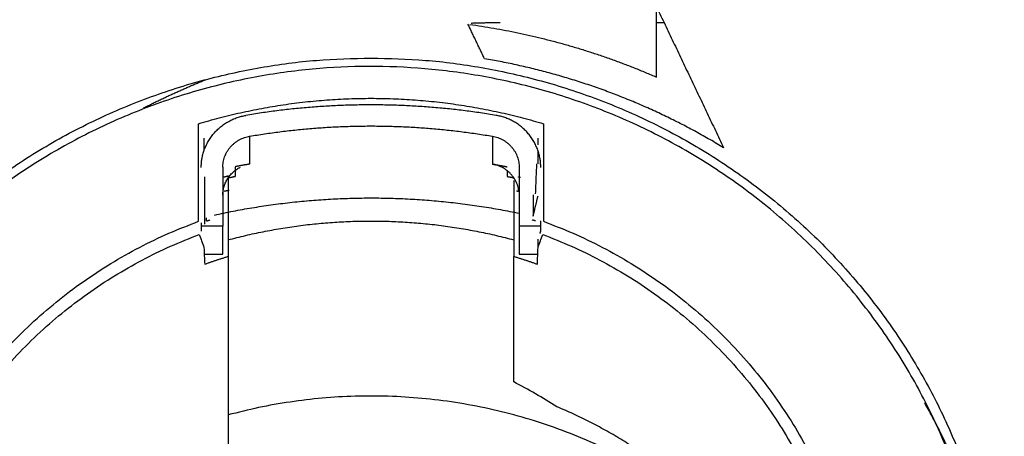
# Model space of a CAD drawing. Header units: millimetres. Extents: x 9946 to 11276, y -3292 to -1962.
# Tile 120 of 170: x 11025 to 11043, y -2270 to -2262. Entities that reach past the tile are written whole.
import ezdxf

# ---------------------------------------------------------------- set-up
doc = ezdxf.new("R2010")
doc.units = ezdxf.units.MM
doc.layers.add('ROXX NEO lite', color=7, linetype='Continuous', true_color=0x000000)
doc.dimstyles.get("Standard").update_dxf_attribs({"dimscale": 10, "dimtxt": 2.5, "dimasz": 3, "dimexe": 1, "dimexo": 0.5, "dimgap": 0.8, "dimtad": 1, "dimtoh": 1, "dimdec": 1, "dimzin": 1, "dimdsep": 46, "dimtxsty": 'Standard', "dimblk": 'OPEN90', "dimcen": 2.5, "dimadec": 1, "dimazin": 1, "dimtfac": 1, "dimtdec": 4, "dimtix": 1, "dimtofl": 0, "dimtmove": 1, "dimatfit": 3, "dimldrblk": 'OPEN90', "dimfxl": 1, "dimtolj": 1, "dimtzin": 1, "dimarcsym": 0})

# ---------------------------------------------------------------- blocks, each defined once
blk = doc.blocks.new('*D2')
at = {"layer": 'Defpoints', "color": 0}
for p in [(10752.196, -2185.885), (11119.696, -2185.885), (11119.696, -2408.445)]:
    blk.add_point(p, dxfattribs=at)
at = {"layer": 'ROXX NEO lite', "color": 0, "lineweight": -2}
for p, q in [((10752.196, -2191.886), (10752.196, -2411.446)), ((11119.696, -2191.886), (11119.696, -2411.446)), ((10758.197, -2408.445), (11113.695, -2408.445))]:
    blk.add_line(p, q, dxfattribs=at)
at = {"layer": 'ROXX NEO lite', "color": 0}
for points in [[(10758.197, -2407.445), (10758.197, -2409.445), (10752.196, -2408.445)], [(11113.695, -2409.445), (11113.695, -2407.445), (11119.696, -2408.445)]]:
    blk.add_solid(points, dxfattribs=at)
at = {"layer": 'ROXX NEO lite', "color": 0, "insert": (10935.946, -2401.544), "char_height": 9.0015, "attachment_point": 5}
blk.add_mtext('\\A1;367.5', dxfattribs=at)

msp = doc.modelspace()

# ---------------------------------------------------------------- linework, layer by layer
at = {"layer": 'ROXX NEO lite', "color": 18, "lineweight": -3, "true_color": 0x000000}
for points, degree in [([(11036.638, -2263.162), (11036.638, -2262.51), (11036.638, -2261.859)], 2), ([(11036.662, -2261.908), (11037.272, -2263.19), (11037.882, -2264.472)], 2), ([(11033.444, -2262.819), (11033.291, -2262.498), (11033.138, -2262.177)], 2), ([(11036.638, -2262.147), (11036.712, -2262.147), (11036.786, -2262.147)], 2), ([(11028.138, -2265.838), (11028.138, -2264.931), (11028.138, -2264.025)], 2), ([(11034.538, -2264.025), (11034.538, -2264.931), (11034.538, -2265.838)], 2), ([(11028.238, -2264.294), (11028.238, -2264.403), (11028.238, -2264.512)], 2), ([(11029.086, -2264.258), (11029.085, -2264.517), (11029.084, -2264.776)], 2), ([(11033.593, -2264.258), (11033.592, -2264.517), (11033.591, -2264.776)], 2), ([(11034.438, -2264.42), (11034.438, -2264.357), (11034.438, -2264.294)], 2), ([(11034.438, -2264.77), (11034.438, -2264.651), (11034.438, -2264.531)], 2), ([(11028.588, -2264.835), (11028.588, -2265.383), (11028.588, -2265.93)], 2), ([(11028.815, -2264.825), (11028.815, -2264.915), (11028.815, -2265.004)], 2), ([(11033.862, -2264.895), (11033.862, -2264.95), (11033.862, -2265.004)], 2), ([(11034.088, -2264.837), (11034.088, -2265.383), (11034.088, -2265.93)], 2), ([(11028.251, -2265.015), (11028.251, -2265.453), (11028.251, -2265.891)], 2), ([(11028.688, -2264.993), (11028.688, -2265.741), (11028.688, -2266.489)], 2), ([(11033.988, -2265.078), (11033.988, -2265.783), (11033.988, -2266.489)], 2), ([(11034.347, -2265.346), (11034.347, -2265.545), (11034.347, -2265.744)], 2), ([(11034.347, -2265.744), (11034.393, -2265.553), (11034.438, -2265.363)], 2), ([(11028.286, -2265.831), (11028.286, -2265.813), (11028.285, -2265.795), (11028.284, -2265.776)], 3), ([(11034.488, -2265.93), (11034.488, -2265.878), (11034.488, -2265.826)], 2), ([(11028.188, -2265.866), (11028.188, -2265.898), (11028.188, -2265.93)], 2), ([(11028.588, -2265.93), (11028.388, -2265.93), (11028.188, -2265.93)], 2), ([(11028.188, -2265.93), (11028.188, -2265.975), (11028.188, -2266.02)], 2), ([(11028.588, -2266.448), (11028.588, -2266.189), (11028.588, -2265.93)], 2), ([(11034.488, -2265.93), (11034.288, -2265.93), (11034.088, -2265.93)], 2), ([(11034.088, -2265.93), (11034.088, -2266.189), (11034.088, -2266.448)], 2), ([(11034.473, -2266.064), (11034.481, -2266.042), (11034.488, -2266.02)], 2), ([(11034.488, -2266.02), (11034.488, -2265.975), (11034.488, -2265.93)], 2), ([(11028.152, -2266.082), (11028.181, -2266.162), (11028.21, -2266.243), (11028.238, -2266.324)], 3), ([(11034.438, -2266.324), (11034.467, -2266.243), (11034.496, -2266.162), (11034.525, -2266.082)], 3), ([(11034.438, -2266.324), (11034.438, -2266.246), (11034.438, -2266.169)], 2), ([(11028.238, -2266.324), (11028.243, -2266.427), (11028.247, -2266.531), (11028.252, -2266.634)], 3), ([(11034.425, -2266.634), (11034.43, -2266.531), (11034.434, -2266.427), (11034.438, -2266.324)], 3), ([(11028.251, -2266.448), (11028.42, -2266.448), (11028.588, -2266.448)], 2), ([(11028.688, -2266.489), (11028.688, -2266.928), (11028.688, -2267.805), (11028.688, -2269.122), (11028.688, -2270), (11028.688, -2270.439)], 3), ([(11033.988, -2268.821), (11033.988, -2268.562), (11033.988, -2268.044), (11033.988, -2267.266), (11033.988, -2266.748), (11033.988, -2266.489)], 3), ([(11034.088, -2266.448), (11034.257, -2266.448), (11034.426, -2266.448)], 2), ([(11034.788, -2269.28), (11034.524, -2269.114), (11034.258, -2268.961), (11033.988, -2268.821)], 3)]:
    msp.add_open_spline(points, degree=degree, dxfattribs=at)
for points, weights in [([(11033.17, -2262.182), (11034.975, -2262.434), (11036.638, -2263.162)], [0.999826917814, 0.990232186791, 1]), ([(11033.197, -2262.157), (11033.468, -2262.147), (11033.738, -2262.147)], [0.984904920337, 0.992247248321, 1]), ([(11019.68, -2273.268), (11020.621, -2262.806), (11031.338, -2262.806)], [1, 0.737485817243, 1]), ([(11031.338, -2262.806), (11042.056, -2262.806), (11042.997, -2273.268)], [1, 0.737485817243, 1]), ([(11037.882, -2264.472), (11035.828, -2263.222), (11033.444, -2262.819)], [1, 0.981499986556, 1]), ([(11027.118, -2263.733), (11027.69, -2263.442), (11028.286, -2263.202)], [0.873837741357, 0.879925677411, 0.88784078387]), ([(11028.138, -2264.025), (11031.338, -2263.062), (11034.538, -2264.025)], [1, 0.955935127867, 1]), ([(11033.659, -2263.871), (11031.338, -2263.478), (11029.018, -2263.871)], [1, 0.985334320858, 1]), ([(11028.188, -2264.837), (11028.188, -2264.012), (11029.018, -2263.871)], [1, 0.765060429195, 1]), ([(11034.488, -2264.837), (11034.488, -2264.012), (11033.659, -2263.871)], [1, 0.765060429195, 1]), ([(11029.086, -2264.258), (11031.339, -2263.875), (11033.593, -2264.258)], [1, 0.985323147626, 1]), ([(11028.588, -2264.835), (11028.59, -2264.342), (11029.086, -2264.258)], [1, 0.766036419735, 1]), ([(11033.593, -2264.258), (11034.088, -2264.344), (11034.088, -2264.837)], [1, 0.765979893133, 1]), ([(11028.588, -2265.355), (11028.588, -2264.998), (11028.912, -2264.834)], [1, 0.819015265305, 0.918050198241]), ([(11029.084, -2264.776), (11028.949, -2264.799), (11028.815, -2264.825)], [1, 0.999946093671, 1]), ([(11034.085, -2265.293), (11034.037, -2264.852), (11033.591, -2264.776)], [0.965887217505, 0.784586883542, 1]), ([(11033.591, -2264.776), (11033.727, -2264.799), (11033.862, -2264.825)], [1, 0.999945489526, 1]), ([(11028.595, -2265.017), (11028.642, -2265.005), (11028.688, -2264.993)], [0.999919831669, 0.999949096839, 1]), ([(11028.695, -2265.028), (11028.755, -2265.016), (11028.815, -2265.004)], [0.999899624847, 0.999939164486, 1]), ([(11033.862, -2265.004), (11033.927, -2265.017), (11033.991, -2265.03)], [1, 0.999934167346, 0.99989327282]), ([(11034.114, -2265.026), (11034.094, -2265.021), (11034.074, -2265.015)], [0.999902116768, 0.99991147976, 0.999924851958]), ([(11028.707, -2265.264), (11028.66, -2265.273), (11028.613, -2265.282)], [0.996247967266, 0.996591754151, 0.996948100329]), ([(11034.088, -2265.287), (11034.063, -2265.282), (11034.037, -2265.277)], [0.997136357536, 0.996939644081, 0.996746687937]), ([(11028.435, -2265.721), (11031.258, -2265.097), (11034.088, -2265.688)], [0.999070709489, 0.975265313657, 0.997784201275]), ([(11022.276, -2273.011), (11023.023, -2267.71), (11028.138, -2265.838)], [1, 0.858643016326, 1]), ([(11028.286, -2265.831), (11028.318, -2265.822), (11028.35, -2265.812)], [1, 0.999968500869, 0.999946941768]), ([(11028.688, -2266.182), (11031.338, -2265.469), (11033.988, -2266.182)], [1, 0.964248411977, 1]), ([(11034.39, -2265.831), (11034.359, -2265.822), (11034.327, -2265.812)], [1, 0.999968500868, 0.999946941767]), ([(11034.538, -2265.838), (11039.654, -2267.71), (11040.401, -2273.011)], [1, 0.858643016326, 1]), ([(11022.478, -2273.05), (11023.216, -2267.925), (11028.152, -2266.082)], [1, 0.861160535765, 1]), ([(11034.525, -2266.082), (11039.461, -2267.925), (11040.199, -2273.05)], [1, 0.861160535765, 1]), ([(11028.252, -2266.634), (11028.468, -2266.556), (11028.688, -2266.489)], [1, 0.999665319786, 1]), ([(11033.988, -2266.489), (11034.209, -2266.556), (11034.425, -2266.634)], [1, 0.999665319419, 1]), ([(11037.969, -2271.545), (11033.913, -2268.025), (11028.688, -2269.432)], [0.9296039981, 0.847728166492, 1]), ([(11038.796, -2272.64), (11037.331, -2270.342), (11034.788, -2269.28)], [1, 0.95397533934, 1]), ([(11042.985, -2273.27), (11042.691, -2271.113), (11041.614, -2269.209)], [0.983275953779, 0.920127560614, 0.891796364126])]:
    msp.add_rational_spline(points, weights, degree=2, dxfattribs=at)
msp.add_rational_spline([(11042.842, -2274.236), (11042.842, -2263.05), (11031.428, -2262.963), (11020.014, -2262.876), (11019.836, -2274.06)], [1, 0.709848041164, 1, 0.709848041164, 1], degree=2, knots=[0, 0, 0, 17.980352, 17.980352, 35.960703, 35.960703, 35.960703], dxfattribs=at)
msp.add_open_spline([(11034.393, -2265.329), (11034.397, -2265.226), (11034.405, -2265.043), (11034.414, -2264.852), (11034.417, -2264.768)], degree=3, knots=[0.245543, 0.245543, 0.245543, 0.245543, 1.833429, 3.097711, 3.097711, 3.097711, 3.097711], dxfattribs=at)

# ---------------------------------------------------------------- dimensions: what is measured, and where the dimension line sits
at = {"layer": 'ROXX NEO lite', "color": 5, "true_color": 0x0000ff}
dim = msp.add_linear_dim(base=(11119.696, -2408.445), p1=(10752.196, -2185.885), p2=(11119.696, -2185.885), dimstyle='Standard', override={"dimscale": 3.0005, "dimtxt": 3, "dimasz": 2, "dimexe": 1, "dimexo": 2, "dimgap": 0.8, "dimtad": 1, "dimtih": 0, "dimtoh": 0, "dimdec": 1, "dimlfac": 1, "dimzin": 1, "dimtxsty": 'Standard', "dimsah": 0, "dimcen": 2.5, "dimadec": 1, "dimazin": 1, "dimtix": 0, "dimtmove": 0, "dimtzin": 1}, dxfattribs=at)
dim.commit()
dim.dimension.update_dxf_attribs({"geometry": '*D2', "text_midpoint": (10935.946, -2401.544)})

doc.saveas('drawing.dxf')
